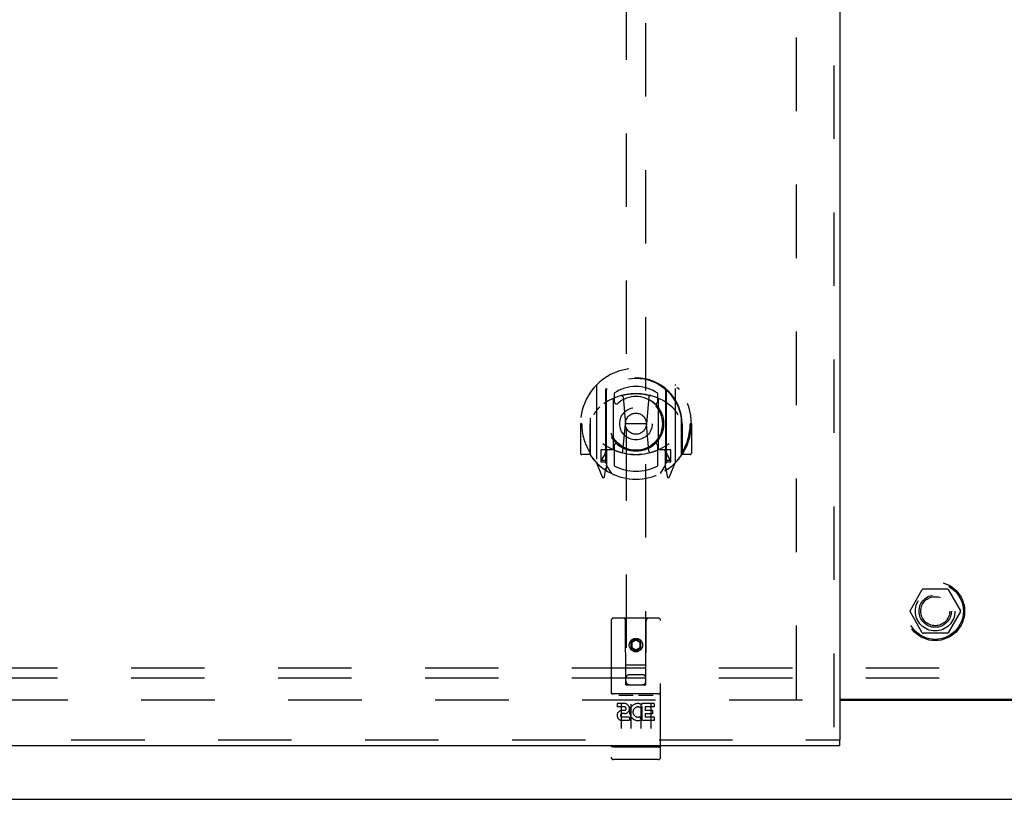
# Model space of a CAD drawing. Header units: inches. Extents: x 0 to 169, y 0 to 109.
# Tile 5 of 23: x 41 to 54, y 39 to 49. Entities that reach past the tile are written whole.
import ezdxf

# ---------------------------------------------------------------- set-up
doc = ezdxf.new("R2010")
doc.units = ezdxf.units.IN
doc.header["$LTSCALE"] = 9.280397
doc.header["$MEASUREMENT"] = 0
doc.linetypes.add('HIDDEN', pattern=[0.2, 0.1, -0.1])
doc.layers.get('0').update_dxf_attribs({"linetype": 'CONTINUOUS'})
for name, color, linetype in [('DEFAULT_2', 8, 'HIDDEN'), ('DOOR_ASSEMBLY_LEFT', 7, 'CONTINUOUS'), ('SUBPANEL', 7, 'CONTINUOUS')]:
    doc.layers.add(name, color=color, linetype=linetype)

msp = doc.modelspace()

# ---------------------------------------------------------------- linework, layer by layer
at = {"color": 3, "linetype": 'Continuous'}
for p, q in [((51.469, 40.299), (53.88, 40.299)), ((51.469, 40.284), (53.88, 40.284)), ((28.737, 39.034), (76.611, 39.034))]:
    msp.add_line(p, q, dxfattribs=at)
at = {"layer": 'DEFAULT_2', "color": 8, "linetype": 'HIDDEN'}
for p, q in [((50.924, 40.299), (50.924, 73.769)), ((52.357, 41.414), (52.511, 41.681)), ((52.829, 41.686), (52.52, 41.686)), ((52.837, 41.681), (52.992, 41.414)), ((52.511, 41.136), (52.357, 41.404)), ((52.992, 41.404), (52.837, 41.136)), ((52.829, 41.131), (52.52, 41.131)), ((50.999, 40.284), (29.926, 40.284))]:
    msp.add_line(p, q, dxfattribs=at)
for radius in [0.372, 0.356, 0.204, 0.183]:
    msp.add_circle((52.674, 41.409), radius, dxfattribs=at)
for centre, start, end in [((52.52, 41.676), 90.0113, 149.988), ((52.829, 41.676), 30.0108, 89.9876), ((52.365, 41.409), 150.0117, 209.9873), ((52.983, 41.409), 330.0117, 29.9873), ((52.52, 41.141), 210.0108, 269.9876), ((52.829, 41.141), 270.0113, 329.988)]:
    msp.add_arc(centre, 0.01, start, end, dxfattribs=at)
at = {"layer": 'DOOR_ASSEMBLY_LEFT', "color": 8, "linetype": 'HIDDEN'}
for p, q in [((51.394, 74.284), (51.394, 39.784)), ((48.769, 54.866), (48.769, 40.481)), ((49.019, 40.481), (49.019, 54.866)), ((48.394, 44.258), (48.394, 43.291)), ((48.511, 44.204), (48.511, 43.188)), ((48.519, 44.199), (48.519, 43.196)), ((48.619, 44.16), (48.619, 44.057)), ((49.169, 44.057), (49.169, 44.16)), ((49.269, 44.199), (49.269, 43.196)), ((49.276, 44.204), (49.276, 43.188)), ((49.394, 43.291), (49.394, 44.258)), ((48.611, 43.456), (48.611, 44.087)), ((48.731, 44.114), (48.761, 43.774)), ((49.056, 44.114), (49.026, 43.774)), ((49.176, 44.087), (49.176, 43.456)), ((48.319, 43.841), (48.319, 43.844)), ((48.319, 43.383), (48.319, 43.841)), ((49.469, 43.841), (49.468, 43.844)), ((49.469, 43.383), (49.469, 43.841)), ((48.209, 43.774), (48.194, 43.774)), ((48.194, 43.774), (48.194, 43.401)), ((48.311, 43.774), (48.326, 43.774)), ((48.311, 43.774), (48.311, 43.386)), ((48.73, 43.43), (48.761, 43.774)), ((49.026, 43.774), (48.761, 43.774)), ((49.057, 43.43), (49.026, 43.774)), ((49.476, 43.774), (49.461, 43.774)), ((49.476, 43.774), (49.476, 43.386)), ((49.594, 43.774), (49.579, 43.774)), ((49.594, 43.774), (49.594, 43.401)), ((48.511, 43.445), (48.451, 43.445)), ((48.451, 43.445), (48.451, 43.295)), ((48.521, 43.428), (48.521, 43.221)), ((48.611, 43.446), (48.539, 43.446)), ((48.607, 43.448), (48.541, 43.448)), ((48.619, 43.496), (48.619, 43.243)), ((49.169, 43.243), (49.169, 43.496)), ((49.249, 43.446), (49.176, 43.446)), ((49.246, 43.448), (49.18, 43.448)), ((49.266, 43.221), (49.266, 43.428)), ((49.336, 43.445), (49.276, 43.445)), ((49.336, 43.295), (49.336, 43.445)), ((48.311, 43.386), (48.209, 43.386)), ((48.311, 43.386), (48.319, 43.401)), ((48.398, 43.28), (48.468, 43.104)), ((48.451, 43.295), (48.511, 43.295)), ((48.489, 43.369), (48.459, 43.323)), ((48.464, 43.315), (48.519, 43.315)), ((49.269, 43.315), (49.324, 43.315)), ((49.276, 43.295), (49.336, 43.295)), ((49.328, 43.323), (49.298, 43.369)), ((49.319, 43.104), (49.389, 43.28)), ((49.468, 43.401), (49.476, 43.386)), ((49.579, 43.386), (49.476, 43.386)), ((48.49, 43.205), (48.49, 43.204)), ((48.49, 43.204), (48.494, 43.201)), ((48.497, 43.107), (48.511, 43.188)), ((48.589, 43.146), (48.519, 43.255)), ((49.269, 43.255), (49.199, 43.146)), ((49.276, 43.188), (49.29, 43.107)), ((49.297, 43.204), (49.298, 43.205)), ((49.297, 43.204), (49.298, 43.205)), ((49.297, 43.204), (49.297, 43.204)), ((48.581, 41.291), (48.581, 39.566)), ((49.176, 41.321), (48.611, 41.321)), ((48.767, 40.481), (48.764, 41.291)), ((49.02, 40.481), (49.024, 41.291)), ((49.206, 39.566), (49.206, 41.291)), ((48.894, 41.054), (48.831, 41.018)), ((48.894, 41.042), (48.841, 41.012)), ((48.956, 41.018), (48.894, 41.054)), ((48.894, 41.054), (48.894, 41.042)), ((48.946, 41.012), (48.894, 41.042)), ((48.831, 41.018), (48.841, 41.012)), ((48.831, 41.018), (48.831, 40.945)), ((48.831, 40.945), (48.841, 40.951)), ((48.831, 40.945), (48.894, 40.909)), ((48.841, 41.012), (48.841, 40.951)), ((48.841, 40.951), (48.894, 40.921)), ((48.894, 40.921), (48.946, 40.951)), ((48.894, 40.909), (48.956, 40.945)), ((48.894, 40.909), (48.894, 40.921)), ((48.956, 41.018), (48.946, 41.012)), ((48.946, 40.951), (48.946, 41.012)), ((48.956, 40.945), (48.946, 40.951)), ((48.956, 40.945), (48.956, 41.018)), ((48.766, 40.731), (49.021, 40.731)), ((48.979, 40.606), (48.809, 40.606)), ((48.767, 40.481), (48.789, 40.481)), ((48.789, 40.481), (48.999, 40.481)), ((48.999, 40.481), (49.02, 40.481)), ((49.176, 40.364), (48.611, 40.364)), ((48.682, 40.348), (48.854, 40.348)), ((48.932, 40.348), (49.104, 40.348)), ((48.749, 40.242), (48.657, 40.242)), ((48.657, 40.242), (48.657, 40.2)), ((48.749, 40.2), (48.657, 40.2)), ((48.706, 40.233), (48.706, 39.927)), ((48.831, 40.233), (48.831, 39.927)), ((48.956, 40.233), (48.956, 39.927)), ((48.969, 40.207), (48.956, 40.188)), ((48.966, 40.232), (48.969, 40.23)), ((49.125, 40.242), (48.969, 40.242)), ((48.969, 40.242), (48.969, 40.23)), ((48.969, 40.207), (48.969, 40.029)), ((49.125, 40.2), (49.012, 40.2)), ((49.012, 40.2), (49.012, 40.156)), ((49.081, 40.233), (49.081, 39.927)), ((49.125, 40.242), (49.125, 40.2)), ((48.753, 40.156), (48.707, 40.156)), ((48.749, 40.115), (48.721, 40.115)), ((48.813, 40.071), (48.721, 40.071)), ((48.813, 40.071), (48.813, 40.029)), ((48.945, 40.077), (48.962, 40.038)), ((49.104, 40.156), (49.012, 40.156)), ((49.104, 40.114), (49.012, 40.114)), ((49.012, 40.114), (49.012, 40.071)), ((49.125, 40.071), (49.012, 40.071)), ((49.104, 40.156), (49.104, 40.114)), ((49.125, 40.071), (49.125, 40.029)), ((48.813, 40.029), (48.721, 40.029)), ((49.125, 40.029), (48.969, 40.029)), ((28.769, 39.784), (51.469, 39.784)), ((48.599, 39.695), (48.598, 39.695)), ((48.6, 39.695), (48.599, 39.695)), ((48.601, 39.695), (48.6, 39.695)), ((48.6, 39.695), (48.6, 39.695)), ((48.602, 39.695), (48.601, 39.695)), ((48.603, 39.695), (48.602, 39.695)), ((48.604, 39.695), (48.603, 39.695)), ((48.604, 39.694), (48.604, 39.695)), ((48.605, 39.694), (48.604, 39.694)), ((48.606, 39.694), (48.605, 39.694)), ((48.607, 39.694), (48.606, 39.694)), ((48.608, 39.694), (48.607, 39.694)), ((48.609, 39.694), (48.608, 39.694)), ((48.61, 39.694), (48.609, 39.694)), ((48.609, 39.694), (48.609, 39.694)), ((48.611, 39.694), (48.61, 39.694)), ((49.177, 39.694), (48.611, 39.694)), ((49.177, 39.694), (49.178, 39.694)), ((49.177, 39.694), (49.177, 39.694)), ((49.178, 39.694), (49.179, 39.694)), ((49.179, 39.694), (49.18, 39.694)), ((49.18, 39.694), (49.181, 39.694)), ((49.181, 39.694), (49.182, 39.694)), ((49.182, 39.694), (49.183, 39.694)), ((49.182, 39.694), (49.182, 39.694)), ((49.183, 39.694), (49.184, 39.695)), ((49.184, 39.695), (49.185, 39.695)), ((49.185, 39.695), (49.186, 39.695)), ((49.186, 39.695), (49.187, 39.695)), ((49.186, 39.695), (49.186, 39.695)), ((49.187, 39.695), (49.188, 39.695)), ((49.188, 39.695), (49.189, 39.695)), ((49.189, 39.695), (49.19, 39.695)), ((49.189, 39.695), (49.189, 39.695)), ((49.176, 39.536), (48.611, 39.536))]:
    msp.add_line(p, q, dxfattribs=at)
at = {"layer": 'DOOR_ASSEMBLY_LEFT', "color": 3, "linetype": 'Continuous'}
for p, q in [((51.469, 74.284), (51.469, 39.784)), ((51.469, 39.709), (28.769, 39.709))]:
    msp.add_line(p, q, dxfattribs=at)
at = {"layer": 'DOOR_ASSEMBLY_LEFT', "color": 7, "linetype": 'Continuous'}
msp.add_line((51.469, 39.709), (51.469, 39.784), dxfattribs=at)
at = {"layer": 'DOOR_ASSEMBLY_LEFT', "color": 8, "linetype": 'HIDDEN'}
for points in [[(48.348, 44.213), (48.349, 44.214), (48.35, 44.215), (48.35, 44.216), (48.351, 44.216), (48.352, 44.217), (48.352, 44.218), (48.353, 44.219), (48.354, 44.22), (48.355, 44.22), (48.355, 44.221), (48.356, 44.222), (48.357, 44.222), (48.358, 44.223), (48.359, 44.224), (48.359, 44.225), (48.36, 44.225), (48.361, 44.226), (48.362, 44.227), (48.363, 44.227), (48.364, 44.228), (48.364, 44.228), (48.365, 44.229), (48.366, 44.23), (48.367, 44.23), (48.368, 44.231), (48.369, 44.231), (48.37, 44.232), (48.37, 44.232), (48.371, 44.233), (48.372, 44.233), (48.373, 44.234), (48.374, 44.234), (48.375, 44.235), (48.376, 44.235)], [(48.706, 44.131), (48.711, 44.133), (48.716, 44.134), (48.722, 44.135), (48.727, 44.137), (48.733, 44.138), (48.738, 44.139), (48.744, 44.141), (48.749, 44.142), (48.755, 44.143), (48.76, 44.144), (48.766, 44.145), (48.771, 44.146), (48.777, 44.147), (48.782, 44.148), (48.788, 44.149), (48.793, 44.15), (48.799, 44.15), (48.804, 44.151), (48.81, 44.152), (48.815, 44.152), (48.821, 44.153), (48.827, 44.154), (48.832, 44.154), (48.838, 44.155), (48.843, 44.155), (48.849, 44.155), (48.854, 44.156), (48.86, 44.156), (48.866, 44.156), (48.871, 44.156), (48.877, 44.157), (48.882, 44.157), (48.888, 44.157), (48.894, 44.157), (48.899, 44.157), (48.905, 44.157), (48.91, 44.157), (48.916, 44.156), (48.922, 44.156), (48.927, 44.156), (48.933, 44.156), (48.938, 44.155), (48.944, 44.155), (48.949, 44.155), (48.955, 44.154), (48.961, 44.154), (48.966, 44.153), (48.972, 44.152), (48.977, 44.152), (48.983, 44.151), (48.988, 44.15), (48.994, 44.15), (49, 44.149), (49.005, 44.148), (49.011, 44.147), (49.016, 44.146), (49.022, 44.145), (49.027, 44.144), (49.033, 44.143), (49.038, 44.142), (49.044, 44.141), (49.049, 44.139), (49.054, 44.138), (49.06, 44.137), (49.065, 44.135), (49.071, 44.134), (49.076, 44.133), (49.082, 44.131)], [(49.411, 44.235), (49.412, 44.235), (49.413, 44.234), (49.414, 44.234), (49.415, 44.233), (49.416, 44.233), (49.417, 44.232), (49.418, 44.232), (49.418, 44.231), (49.419, 44.231), (49.42, 44.23), (49.421, 44.23), (49.422, 44.229), (49.423, 44.228), (49.424, 44.228), (49.424, 44.227), (49.425, 44.227), (49.426, 44.226), (49.427, 44.225), (49.428, 44.225), (49.429, 44.224), (49.429, 44.223), (49.43, 44.222), (49.431, 44.222), (49.432, 44.221), (49.432, 44.22), (49.433, 44.22), (49.434, 44.219), (49.435, 44.218), (49.435, 44.217), (49.436, 44.216), (49.437, 44.216), (49.438, 44.215), (49.438, 44.214), (49.439, 44.213)], [(48.439, 43.989), (48.438, 43.988), (48.436, 43.987), (48.435, 43.985), (48.433, 43.984), (48.431, 43.982), (48.43, 43.981), (48.428, 43.979), (48.426, 43.977), (48.425, 43.975), (48.423, 43.974), (48.421, 43.972), (48.419, 43.97), (48.417, 43.968), (48.415, 43.965), (48.413, 43.963), (48.411, 43.961), (48.409, 43.958), (48.407, 43.956), (48.405, 43.953), (48.403, 43.95), (48.401, 43.947), (48.398, 43.945), (48.396, 43.941), (48.394, 43.938), (48.391, 43.935), (48.389, 43.931), (48.386, 43.928), (48.384, 43.924), (48.381, 43.92), (48.379, 43.916), (48.376, 43.912), (48.373, 43.907), (48.37, 43.903), (48.367, 43.898), (48.364, 43.893), (48.361, 43.888)], [(49.426, 43.888), (49.423, 43.893), (49.42, 43.898), (49.417, 43.903), (49.414, 43.907), (49.411, 43.912), (49.409, 43.916), (49.406, 43.92), (49.403, 43.924), (49.401, 43.928), (49.398, 43.931), (49.396, 43.935), (49.393, 43.938), (49.391, 43.941), (49.389, 43.944), (49.386, 43.947), (49.384, 43.95), (49.382, 43.953), (49.38, 43.956), (49.378, 43.958), (49.376, 43.961), (49.374, 43.963), (49.372, 43.965), (49.37, 43.968), (49.368, 43.97), (49.366, 43.972), (49.364, 43.974), (49.363, 43.975), (49.361, 43.977), (49.359, 43.979), (49.357, 43.981), (49.356, 43.982), (49.354, 43.984), (49.353, 43.985), (49.351, 43.987), (49.349, 43.988), (49.348, 43.989)], [(48.376, 43.314), (48.375, 43.314), (48.374, 43.314), (48.373, 43.315), (48.372, 43.315), (48.371, 43.316), (48.37, 43.316), (48.37, 43.317), (48.369, 43.317), (48.368, 43.318), (48.367, 43.318), (48.366, 43.319), (48.365, 43.32), (48.364, 43.32), (48.364, 43.321), (48.363, 43.321), (48.362, 43.322), (48.361, 43.323), (48.36, 43.323), (48.359, 43.324), (48.359, 43.325), (48.358, 43.325), (48.357, 43.326), (48.356, 43.327), (48.355, 43.328), (48.355, 43.328), (48.354, 43.329), (48.353, 43.33), (48.352, 43.331), (48.352, 43.331), (48.351, 43.332), (48.35, 43.333), (48.35, 43.334), (48.349, 43.335), (48.348, 43.335)], [(49.439, 43.335), (49.438, 43.335), (49.438, 43.334), (49.437, 43.333), (49.436, 43.332), (49.435, 43.331), (49.435, 43.331), (49.434, 43.33), (49.433, 43.329), (49.432, 43.328), (49.432, 43.328), (49.431, 43.327), (49.43, 43.326), (49.429, 43.325), (49.429, 43.325), (49.428, 43.324), (49.427, 43.323), (49.426, 43.323), (49.425, 43.322), (49.424, 43.321), (49.424, 43.321), (49.423, 43.32), (49.422, 43.32), (49.421, 43.319), (49.42, 43.318), (49.419, 43.318), (49.418, 43.317), (49.418, 43.317), (49.417, 43.316), (49.416, 43.316), (49.415, 43.315), (49.414, 43.315), (49.413, 43.314), (49.412, 43.314), (49.411, 43.314)], [(48.676, 40.347), (48.676, 40.347), (48.676, 40.347), (48.676, 40.347), (48.676, 40.347), (48.677, 40.347), (48.677, 40.347), (48.677, 40.347), (48.677, 40.347), (48.677, 40.347), (48.677, 40.347), (48.677, 40.348), (48.677, 40.348), (48.677, 40.348), (48.677, 40.348), (48.678, 40.348), (48.678, 40.348), (48.678, 40.348), (48.678, 40.348), (48.678, 40.348), (48.678, 40.348), (48.678, 40.348), (48.678, 40.348), (48.679, 40.348), (48.679, 40.348), (48.679, 40.348), (48.679, 40.348), (48.679, 40.348), (48.679, 40.348), (48.68, 40.348), (48.68, 40.348), (48.68, 40.348), (48.68, 40.348), (48.68, 40.348), (48.68, 40.348), (48.681, 40.348), (48.681, 40.348), (48.681, 40.348), (48.681, 40.348), (48.681, 40.348), (48.681, 40.348), (48.682, 40.348), (48.682, 40.348), (48.682, 40.348), (48.682, 40.348), (48.682, 40.348)], [(48.854, 40.348), (48.855, 40.348), (48.855, 40.348), (48.855, 40.348), (48.855, 40.348), (48.856, 40.348), (48.856, 40.348), (48.856, 40.348), (48.856, 40.348), (48.856, 40.348), (48.856, 40.348), (48.857, 40.348), (48.857, 40.348), (48.857, 40.348), (48.857, 40.348), (48.857, 40.348), (48.857, 40.348), (48.858, 40.348), (48.858, 40.348), (48.858, 40.348), (48.858, 40.348), (48.858, 40.348), (48.858, 40.348), (48.859, 40.348), (48.859, 40.348), (48.859, 40.348), (48.859, 40.348), (48.859, 40.348), (48.859, 40.348), (48.859, 40.348), (48.859, 40.348), (48.86, 40.348), (48.86, 40.348), (48.86, 40.348), (48.86, 40.348), (48.86, 40.348), (48.86, 40.347), (48.86, 40.347), (48.86, 40.347), (48.86, 40.347), (48.861, 40.347), (48.861, 40.347), (48.861, 40.347), (48.861, 40.347), (48.861, 40.347), (48.861, 40.347), (48.861, 40.347)], [(48.926, 40.347), (48.926, 40.347), (48.926, 40.347), (48.926, 40.347), (48.926, 40.347), (48.927, 40.347), (48.927, 40.347), (48.927, 40.347), (48.927, 40.347), (48.927, 40.347), (48.927, 40.347), (48.927, 40.348), (48.927, 40.348), (48.927, 40.348), (48.927, 40.348), (48.928, 40.348), (48.928, 40.348), (48.928, 40.348), (48.928, 40.348), (48.928, 40.348), (48.928, 40.348), (48.928, 40.348), (48.928, 40.348), (48.929, 40.348), (48.929, 40.348), (48.929, 40.348), (48.929, 40.348), (48.929, 40.348), (48.929, 40.348), (48.93, 40.348), (48.93, 40.348), (48.93, 40.348), (48.93, 40.348), (48.93, 40.348), (48.93, 40.348), (48.931, 40.348), (48.931, 40.348), (48.931, 40.348), (48.931, 40.348), (48.931, 40.348), (48.931, 40.348), (48.932, 40.348), (48.932, 40.348), (48.932, 40.348), (48.932, 40.348), (48.932, 40.348)], [(49.104, 40.348), (49.105, 40.348), (49.105, 40.348), (49.105, 40.348), (49.105, 40.348), (49.106, 40.348), (49.106, 40.348), (49.106, 40.348), (49.106, 40.348), (49.106, 40.348), (49.106, 40.348), (49.107, 40.348), (49.107, 40.348), (49.107, 40.348), (49.107, 40.348), (49.107, 40.348), (49.107, 40.348), (49.108, 40.348), (49.108, 40.348), (49.108, 40.348), (49.108, 40.348), (49.108, 40.348), (49.108, 40.348), (49.109, 40.348), (49.109, 40.348), (49.109, 40.348), (49.109, 40.348), (49.109, 40.348), (49.109, 40.348), (49.109, 40.348), (49.109, 40.348), (49.11, 40.348), (49.11, 40.348), (49.11, 40.348), (49.11, 40.348), (49.11, 40.348), (49.11, 40.347), (49.11, 40.347), (49.11, 40.347), (49.11, 40.347), (49.111, 40.347), (49.111, 40.347), (49.111, 40.347), (49.111, 40.347), (49.111, 40.347), (49.111, 40.347), (49.111, 40.347)], [(48.598, 39.695), (48.597, 39.695), (48.597, 39.695), (48.597, 39.695), (48.596, 39.695), (48.596, 39.695), (48.595, 39.695), (48.595, 39.695), (48.595, 39.695), (48.594, 39.696), (48.594, 39.696), (48.594, 39.696), (48.593, 39.696), (48.593, 39.696), (48.593, 39.696), (48.592, 39.696), (48.592, 39.696), (48.592, 39.696), (48.591, 39.696), (48.591, 39.696), (48.591, 39.696), (48.59, 39.696), (48.59, 39.696), (48.59, 39.696), (48.59, 39.697), (48.589, 39.697), (48.589, 39.697), (48.589, 39.697), (48.588, 39.697), (48.588, 39.697), (48.588, 39.697), (48.588, 39.697), (48.587, 39.697), (48.587, 39.697), (48.587, 39.697), (48.587, 39.697), (48.586, 39.697), (48.586, 39.698), (48.586, 39.698), (48.586, 39.698), (48.585, 39.698), (48.585, 39.698), (48.585, 39.698), (48.585, 39.698), (48.585, 39.698), (48.584, 39.698), (48.584, 39.698), (48.584, 39.698), (48.584, 39.699), (48.584, 39.699), (48.584, 39.699), (48.583, 39.699), (48.583, 39.699), (48.583, 39.699), (48.583, 39.699), (48.583, 39.699), (48.583, 39.699), (48.582, 39.699), (48.582, 39.7), (48.582, 39.7), (48.582, 39.7), (48.582, 39.7), (48.582, 39.7), (48.582, 39.7), (48.582, 39.7), (48.582, 39.7), (48.582, 39.7), (48.582, 39.7), (48.581, 39.701), (48.581, 39.701), (48.581, 39.701), (48.581, 39.701), (48.581, 39.701), (48.581, 39.701), (48.581, 39.701), (48.581, 39.701), (48.581, 39.701), (48.581, 39.701), (48.581, 39.702), (48.581, 39.702)], [(49.19, 39.695), (49.191, 39.695), (49.191, 39.695), (49.191, 39.695), (49.192, 39.695), (49.192, 39.695), (49.192, 39.695), (49.193, 39.696), (49.193, 39.696), (49.193, 39.696), (49.194, 39.696), (49.194, 39.696), (49.194, 39.696), (49.195, 39.696), (49.195, 39.696), (49.195, 39.696), (49.196, 39.696), (49.196, 39.696), (49.196, 39.696), (49.197, 39.696), (49.197, 39.696), (49.197, 39.696), (49.198, 39.697), (49.198, 39.697), (49.198, 39.697), (49.198, 39.697), (49.199, 39.697), (49.199, 39.697), (49.199, 39.697), (49.2, 39.697), (49.2, 39.697), (49.2, 39.697), (49.2, 39.697), (49.201, 39.697), (49.201, 39.697), (49.201, 39.698), (49.201, 39.698), (49.201, 39.698), (49.202, 39.698), (49.202, 39.698), (49.202, 39.698), (49.202, 39.698), (49.203, 39.698), (49.203, 39.698), (49.203, 39.698), (49.203, 39.698), (49.203, 39.699), (49.203, 39.699), (49.204, 39.699), (49.204, 39.699), (49.204, 39.699), (49.204, 39.699), (49.204, 39.699), (49.204, 39.699), (49.205, 39.699), (49.205, 39.699), (49.205, 39.7), (49.205, 39.7), (49.205, 39.7), (49.205, 39.7), (49.205, 39.7), (49.205, 39.7), (49.205, 39.7), (49.206, 39.7), (49.206, 39.7), (49.206, 39.7), (49.206, 39.701), (49.206, 39.701), (49.206, 39.701), (49.206, 39.701), (49.206, 39.701), (49.206, 39.701), (49.206, 39.701), (49.206, 39.701), (49.206, 39.701), (49.206, 39.701), (49.206, 39.702), (49.206, 39.702)]]:
    msp.add_lwpolyline(points, dxfattribs=at)
for centre, radius in [((48.894, 43.776), 0.35), ((48.894, 43.776), 0.335), ((48.894, 43.776), 0.205), ((48.894, 43.776), 0.133), ((48.894, 40.981), 0.085), ((48.894, 40.981), 0.0845)]:
    msp.add_circle(centre, radius, dxfattribs=at)
for centre, radius, start, end in [((48.894, 43.774), 0.7, 305.5126, 234.4874), ((48.894, 43.772), 0.583, 0.2464, 179.7536), ((48.894, 43.766), 0.58, 7.6622, 172.3378), ((48.409, 44.258), 0.015, 135.0748, 180), ((48.894, 43.457), 0.7, 49.529, 130.471), ((48.526, 44.204), 0.015, 130.3587, 180), ((48.539, 44.199), 0.02, 129.3378, 179.9984), ((48.894, 43.766), 0.48, 55.0461, 124.9539), ((49.249, 44.199), 0.02, 0, 50.6594), ((49.261, 44.204), 0.015, 0, 49.6413), ((49.379, 44.258), 0.015, 0, 44.9252), ((48.626, 44.087), 0.015, 112.9863, 180), ((48.649, 44.057), 0.03, 180, 311.1261), ((48.894, 43.776), 0.343, 48.8739, 131.1261), ((48.711, 44.112), 0.02, 5.0796, 105.5752), ((49.076, 44.112), 0.02, 74.4248, 174.9204), ((49.139, 44.057), 0.03, 228.8739, 360), ((49.161, 44.087), 0.015, 0, 67.0137), ((48.339, 43.841), 0.02, 172.3378, 180), ((49.449, 43.841), 0.02, 0, 7.6622), ((48.894, 43.774), 0.685, 180, 213.0115), ((48.894, 43.774), 0.685, 326.9885, 360), ((48.894, 44.087), 0.7, 233.2319, 306.7681), ((48.331, 43.47), 0.188, 327.3208, 360), ((48.539, 43.426), 0.02, 90, 180), ((48.541, 43.428), 0.02, 90, 180), ((48.607, 43.428), 0.02, 66.536, 90), ((48.626, 43.456), 0.015, 180, 247.0137), ((48.894, 44.089), 0.7, 246.536, 293.464), ((48.649, 43.496), 0.03, 48.8739, 180), ((48.894, 43.776), 0.343, 228.8739, 311.1261), ((48.711, 43.432), 0.02, 254.3869, 354.9204), ((49.077, 43.432), 0.02, 185.0796, 285.6131), ((49.139, 43.496), 0.03, 0, 131.1261), ((49.161, 43.456), 0.015, 292.9863, 360), ((49.18, 43.428), 0.02, 90, 113.464), ((49.246, 43.428), 0.02, 0, 90), ((49.249, 43.426), 0.02, 0, 90), ((49.457, 43.47), 0.188, 180, 212.6792), ((48.209, 43.401), 0.015, 180, 270), ((48.339, 43.383), 0.02, 180, 215.2961), ((48.894, 43.776), 0.7, 215.2961, 324.7039), ((48.409, 43.291), 0.015, 180, 224.9252), ((48.464, 43.32), 0.005, 147.3208, 270), ((49.324, 43.32), 0.005, 270, 32.6792), ((49.379, 43.291), 0.015, 315.0748, 360), ((49.449, 43.383), 0.02, 324.7039, 360), ((49.579, 43.401), 0.015, 270, 360), ((48.499, 43.221), 0.02, 234.4874, 360), ((48.501, 43.221), 0.02, 234.7457, 360), ((48.539, 43.196), 0.02, 180, 238.5295), ((48.894, 43.776), 0.6, 242.7204, 297.2796), ((49.249, 43.196), 0.02, 301.4688, 359.9992), ((49.286, 43.221), 0.02, 180, 305.2543), ((49.289, 43.221), 0.02, 180, 305.5126), ((48.482, 43.11), 0.015, 201.8041, 350), ((49.305, 43.11), 0.015, 190, 338.1959), ((48.611, 41.291), 0.03, 90, 180), ((48.734, 41.291), 0.03, 0, 90), ((49.054, 41.291), 0.03, 90, 180), ((49.176, 41.291), 0.03, 0, 90), ((48.809, 40.566), 0.04, 90, 180), ((48.979, 40.566), 0.04, 0, 90), ((48.809, 40.521), 0.04, 180, 270), ((48.979, 40.521), 0.04, 270, 360), ((48.611, 40.394), 0.03, 180, 270), ((49.176, 40.394), 0.03, 270, 360), ((48.749, 40.179), 0.0635, 270, 90), ((48.749, 40.178), 0.0219, 280.307, 90), ((48.92, 40.136), 0.107, 64.2636, 293.4027), ((48.92, 40.136), 0.0639, 54.8895, 293.4026), ((48.721, 40.093), 0.0644, 102.2995, 270.0775), ((48.721, 40.093), 0.0219, 89.9011, 270), ((48.611, 39.566), 0.03, 180, 270), ((49.176, 39.566), 0.03, 270, 360)]:
    msp.add_arc(centre, radius, start, end, dxfattribs=at)
at = {"layer": 'SUBPANEL', "color": 8, "linetype": 'HIDDEN'}
for p, q in [((73.143, 40.69), (32.205, 40.69)), ((73.143, 40.565), (32.205, 40.565))]:
    msp.add_line(p, q, dxfattribs=at)
msp.add_circle((52.674, 41.409), 0.25, dxfattribs=at)

doc.saveas('drawing.dxf')
